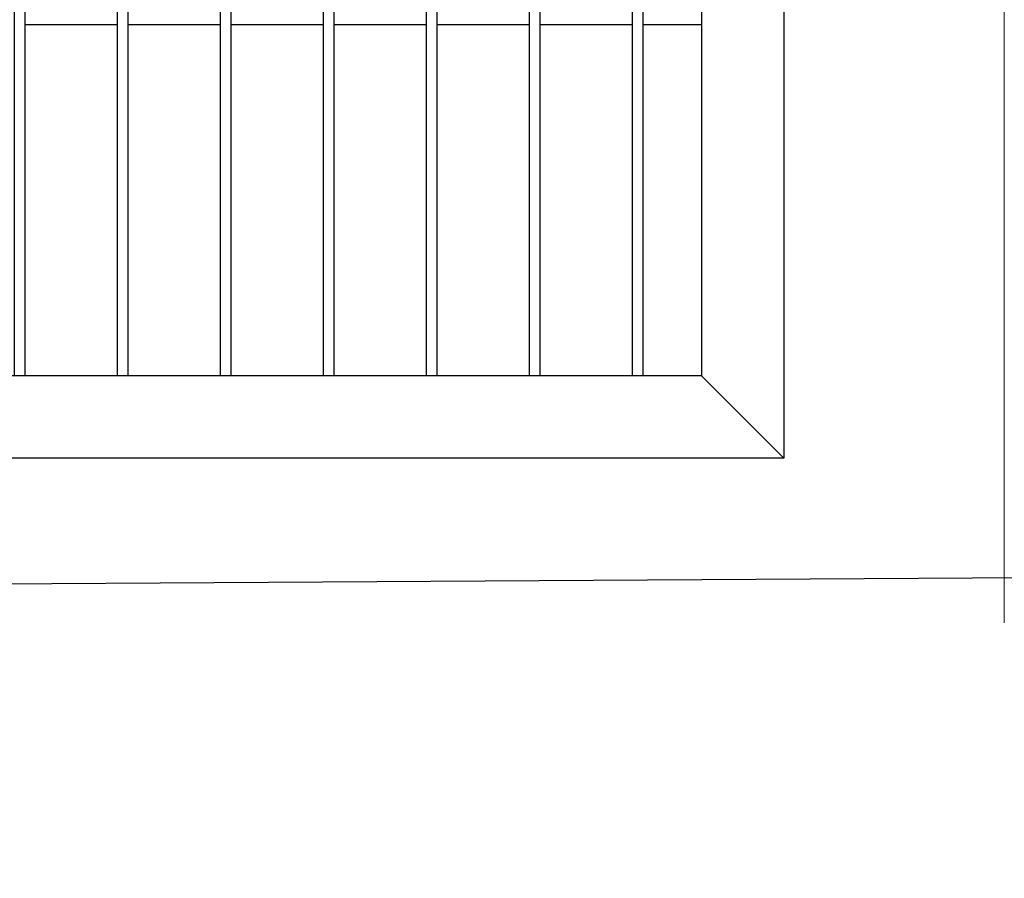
# Model space of a CAD drawing. Header units: inches. Extents: x 43593 to 117387, y -66787 to -26237.
# Tile 170 of 256: x 50710 to 50758, y -33690 to -33649. Entities that reach past the tile are written whole.
import ezdxf

# ---------------------------------------------------------------- set-up
doc = ezdxf.new("R2010")
doc.units = ezdxf.units.IN
doc.header["$MEASUREMENT"] = 0
doc.layers.get('0').update_dxf_attribs({"lineweight": 0})
doc.layers.add('--ogr.-panele', color=252, linetype='Continuous', lineweight=0)
doc.layers.add('AW OGRODZENIA', color=253, linetype='Continuous')

msp = doc.modelspace()

# ---------------------------------------------------------------- linework, layer by layer
at = {"layer": '--ogr.-panele', "color": 0}
msp.add_line((50757.891, -33524.295), (50757.891, -33677.802), dxfattribs=at)
at = {"color": 3, "linetype": 'Continuous', "lineweight": 30}
msp.add_lwpolyline([(48630.247, -33690.208), (49193.766, -33690.208), (49241.038, -33690.208), (49497.038, -33690.208), (49618.968, -33690.208), (50388.968, -33677.764), (50406.891, -33677.802), (50776.161, -33675.492), (51155.511, -33673.07), (51284.766, -33672.208)], dxfattribs=at)
at = {"layer": 'AW OGRODZENIA'}
for p, q in [((50747.191, -33524.802), (50747.191, -33669.802)), ((50743.191, -33528.802), (50743.191, -33665.802)), ((50714.843, -33648.762), (50710.339, -33648.762)), ((50714.843, -33648.762), (50710.339, -33648.762)), ((50714.843, -33648.762), (50710.339, -33648.762)), ((50714.843, -33648.762), (50710.339, -33648.762)), ((50714.843, -33648.762), (50710.339, -33648.762)), ((50714.843, -33648.762), (50710.339, -33648.762)), ((50714.843, -33648.762), (50710.339, -33648.762)), ((50714.843, -33648.762), (50710.339, -33648.762)), ((50714.843, -33648.762), (50710.339, -33648.762)), ((50714.843, -33648.762), (50710.339, -33648.762)), ((50714.843, -33648.762), (50710.339, -33648.762)), ((50714.843, -33648.762), (50710.339, -33648.762)), ((50714.843, -33648.762), (50710.339, -33648.762)), ((50714.843, -33648.762), (50710.339, -33648.762)), ((50714.843, -33648.762), (50710.339, -33648.762)), ((50714.843, -33648.762), (50710.339, -33648.762)), ((50714.843, -33648.762), (50710.339, -33648.762)), ((50714.843, -33648.762), (50710.339, -33648.762)), ((50714.843, -33648.762), (50710.339, -33648.762)), ((50714.843, -33648.762), (50710.339, -33648.762)), ((50714.843, -33648.762), (50710.339, -33648.762)), ((50714.843, -33648.762), (50710.339, -33648.762)), ((50714.843, -33648.762), (50710.339, -33648.762)), ((50714.843, -33648.762), (50710.339, -33648.762)), ((50714.843, -33648.762), (50710.339, -33648.762)), ((50719.843, -33648.762), (50715.339, -33648.762)), ((50719.843, -33648.762), (50715.339, -33648.762)), ((50719.843, -33648.762), (50715.339, -33648.762)), ((50719.843, -33648.762), (50715.339, -33648.762)), ((50719.843, -33648.762), (50715.339, -33648.762)), ((50719.843, -33648.762), (50715.339, -33648.762)), ((50719.843, -33648.762), (50715.339, -33648.762)), ((50719.843, -33648.762), (50715.339, -33648.762)), ((50719.843, -33648.762), (50715.339, -33648.762)), ((50719.843, -33648.762), (50715.339, -33648.762)), ((50719.843, -33648.762), (50715.339, -33648.762)), ((50719.843, -33648.762), (50715.339, -33648.762)), ((50719.843, -33648.762), (50715.339, -33648.762)), ((50719.843, -33648.762), (50715.339, -33648.762)), ((50719.843, -33648.762), (50715.339, -33648.762)), ((50719.843, -33648.762), (50715.339, -33648.762)), ((50719.843, -33648.762), (50715.339, -33648.762)), ((50719.843, -33648.762), (50715.339, -33648.762)), ((50719.843, -33648.762), (50715.339, -33648.762)), ((50719.843, -33648.762), (50715.339, -33648.762)), ((50719.843, -33648.762), (50715.339, -33648.762)), ((50719.843, -33648.762), (50715.339, -33648.762)), ((50719.843, -33648.762), (50715.339, -33648.762)), ((50719.843, -33648.762), (50715.339, -33648.762)), ((50719.843, -33648.762), (50715.339, -33648.762)), ((50724.843, -33648.762), (50720.339, -33648.762)), ((50724.843, -33648.762), (50720.339, -33648.762)), ((50724.843, -33648.762), (50720.339, -33648.762)), ((50724.843, -33648.762), (50720.339, -33648.762)), ((50724.843, -33648.762), (50720.339, -33648.762)), ((50724.843, -33648.762), (50720.339, -33648.762)), ((50724.843, -33648.762), (50720.339, -33648.762)), ((50724.843, -33648.762), (50720.339, -33648.762)), ((50724.843, -33648.762), (50720.339, -33648.762)), ((50724.843, -33648.762), (50720.339, -33648.762)), ((50724.843, -33648.762), (50720.339, -33648.762)), ((50724.843, -33648.762), (50720.339, -33648.762)), ((50724.843, -33648.762), (50720.339, -33648.762)), ((50724.843, -33648.762), (50720.339, -33648.762)), ((50724.843, -33648.762), (50720.339, -33648.762)), ((50724.843, -33648.762), (50720.339, -33648.762)), ((50724.843, -33648.762), (50720.339, -33648.762)), ((50724.843, -33648.762), (50720.339, -33648.762)), ((50724.843, -33648.762), (50720.339, -33648.762)), ((50724.843, -33648.762), (50720.339, -33648.762)), ((50724.843, -33648.762), (50720.339, -33648.762)), ((50724.843, -33648.762), (50720.339, -33648.762)), ((50724.843, -33648.762), (50720.339, -33648.762)), ((50724.843, -33648.762), (50720.339, -33648.762)), ((50724.843, -33648.762), (50720.339, -33648.762)), ((50729.843, -33648.762), (50725.339, -33648.762)), ((50729.843, -33648.762), (50725.339, -33648.762)), ((50729.843, -33648.762), (50725.339, -33648.762)), ((50729.843, -33648.762), (50725.339, -33648.762)), ((50729.843, -33648.762), (50725.339, -33648.762)), ((50729.843, -33648.762), (50725.339, -33648.762)), ((50729.843, -33648.762), (50725.339, -33648.762)), ((50729.843, -33648.762), (50725.339, -33648.762)), ((50729.843, -33648.762), (50725.339, -33648.762)), ((50729.843, -33648.762), (50725.339, -33648.762)), ((50729.843, -33648.762), (50725.339, -33648.762)), ((50729.843, -33648.762), (50725.339, -33648.762)), ((50729.843, -33648.762), (50725.339, -33648.762)), ((50729.843, -33648.762), (50725.339, -33648.762)), ((50729.843, -33648.762), (50725.339, -33648.762)), ((50729.843, -33648.762), (50725.339, -33648.762)), ((50729.843, -33648.762), (50725.339, -33648.762)), ((50729.843, -33648.762), (50725.339, -33648.762)), ((50729.843, -33648.762), (50725.339, -33648.762)), ((50729.843, -33648.762), (50725.339, -33648.762)), ((50729.843, -33648.762), (50725.339, -33648.762)), ((50729.843, -33648.762), (50725.339, -33648.762)), ((50729.843, -33648.762), (50725.339, -33648.762)), ((50729.843, -33648.762), (50725.339, -33648.762)), ((50729.843, -33648.762), (50725.339, -33648.762)), ((50734.843, -33648.762), (50730.339, -33648.762)), ((50734.843, -33648.762), (50730.339, -33648.762)), ((50734.843, -33648.762), (50730.339, -33648.762)), ((50734.843, -33648.762), (50730.339, -33648.762)), ((50734.843, -33648.762), (50730.339, -33648.762)), ((50734.843, -33648.762), (50730.339, -33648.762)), ((50734.843, -33648.762), (50730.339, -33648.762)), ((50734.843, -33648.762), (50730.339, -33648.762)), ((50734.843, -33648.762), (50730.339, -33648.762)), ((50734.843, -33648.762), (50730.339, -33648.762)), ((50734.843, -33648.762), (50730.339, -33648.762)), ((50734.843, -33648.762), (50730.339, -33648.762)), ((50734.843, -33648.762), (50730.339, -33648.762)), ((50734.843, -33648.762), (50730.339, -33648.762)), ((50734.843, -33648.762), (50730.339, -33648.762)), ((50734.843, -33648.762), (50730.339, -33648.762)), ((50734.843, -33648.762), (50730.339, -33648.762)), ((50734.843, -33648.762), (50730.339, -33648.762)), ((50734.843, -33648.762), (50730.339, -33648.762)), ((50734.843, -33648.762), (50730.339, -33648.762)), ((50734.843, -33648.762), (50730.339, -33648.762)), ((50734.843, -33648.762), (50730.339, -33648.762)), ((50734.843, -33648.762), (50730.339, -33648.762)), ((50734.843, -33648.762), (50730.339, -33648.762)), ((50734.843, -33648.762), (50730.339, -33648.762)), ((50739.843, -33648.762), (50735.339, -33648.762)), ((50739.843, -33648.762), (50735.339, -33648.762)), ((50739.843, -33648.762), (50735.339, -33648.762)), ((50739.843, -33648.762), (50735.339, -33648.762)), ((50739.843, -33648.762), (50735.339, -33648.762)), ((50739.843, -33648.762), (50735.339, -33648.762)), ((50739.843, -33648.762), (50735.339, -33648.762)), ((50739.843, -33648.762), (50735.339, -33648.762)), ((50739.843, -33648.762), (50735.339, -33648.762)), ((50739.843, -33648.762), (50735.339, -33648.762)), ((50739.843, -33648.762), (50735.339, -33648.762)), ((50739.843, -33648.762), (50735.339, -33648.762)), ((50739.843, -33648.762), (50735.339, -33648.762)), ((50739.843, -33648.762), (50735.339, -33648.762)), ((50739.843, -33648.762), (50735.339, -33648.762)), ((50739.843, -33648.762), (50735.339, -33648.762)), ((50739.843, -33648.762), (50735.339, -33648.762)), ((50739.843, -33648.762), (50735.339, -33648.762)), ((50739.843, -33648.762), (50735.339, -33648.762)), ((50739.843, -33648.762), (50735.339, -33648.762)), ((50739.843, -33648.762), (50735.339, -33648.762)), ((50739.843, -33648.762), (50735.339, -33648.762)), ((50739.843, -33648.762), (50735.339, -33648.762)), ((50739.843, -33648.762), (50735.339, -33648.762)), ((50739.843, -33648.762), (50735.339, -33648.762)), ((50743.191, -33648.762), (50740.339, -33648.762)), ((50743.191, -33648.762), (50740.339, -33648.762)), ((50743.191, -33648.762), (50740.339, -33648.762)), ((50743.191, -33648.762), (50740.339, -33648.762)), ((50743.191, -33648.762), (50740.339, -33648.762)), ((50743.191, -33648.762), (50740.339, -33648.762)), ((50743.191, -33648.762), (50740.339, -33648.762)), ((50743.191, -33648.762), (50740.339, -33648.762)), ((50743.191, -33648.762), (50740.339, -33648.762)), ((50743.191, -33648.762), (50740.339, -33648.762)), ((50743.191, -33648.762), (50740.339, -33648.762)), ((50743.191, -33648.762), (50740.339, -33648.762)), ((50743.191, -33648.762), (50740.339, -33648.762)), ((50743.191, -33648.762), (50740.339, -33648.762)), ((50743.191, -33648.762), (50740.339, -33648.762)), ((50743.191, -33648.762), (50740.339, -33648.762)), ((50743.191, -33648.762), (50740.339, -33648.762)), ((50743.191, -33648.762), (50740.339, -33648.762)), ((50743.191, -33648.762), (50740.339, -33648.762)), ((50743.191, -33648.762), (50740.339, -33648.762)), ((50743.191, -33648.762), (50740.339, -33648.762)), ((50743.191, -33648.762), (50740.339, -33648.762)), ((50743.191, -33648.762), (50740.339, -33648.762)), ((50743.191, -33648.762), (50740.339, -33648.762)), ((50743.191, -33648.762), (50740.339, -33648.762)), ((50743.191, -33665.802), (50586.691, -33665.802)), ((50743.191, -33665.802), (50747.191, -33669.802)), ((50747.191, -33669.802), (50586.691, -33669.802))]:
    msp.add_line(p, q, dxfattribs=at)
for points in [[(50709.843, -33528.802), (50710.339, -33528.802), (50710.339, -33665.802), (50709.843, -33665.802)], [(50714.843, -33528.802), (50715.339, -33528.802), (50715.339, -33665.802), (50714.843, -33665.802)], [(50719.843, -33528.802), (50720.339, -33528.802), (50720.339, -33665.802), (50719.843, -33665.802)], [(50724.843, -33528.802), (50725.339, -33528.802), (50725.339, -33665.802), (50724.843, -33665.802)], [(50729.843, -33528.802), (50730.339, -33528.802), (50730.339, -33665.802), (50729.843, -33665.802)], [(50734.843, -33528.802), (50735.339, -33528.802), (50735.339, -33665.802), (50734.843, -33665.802)], [(50739.843, -33528.802), (50740.339, -33528.802), (50740.339, -33665.802), (50739.843, -33665.802)]]:
    msp.add_lwpolyline(points, close=True, dxfattribs=at)

doc.saveas('drawing.dxf')
